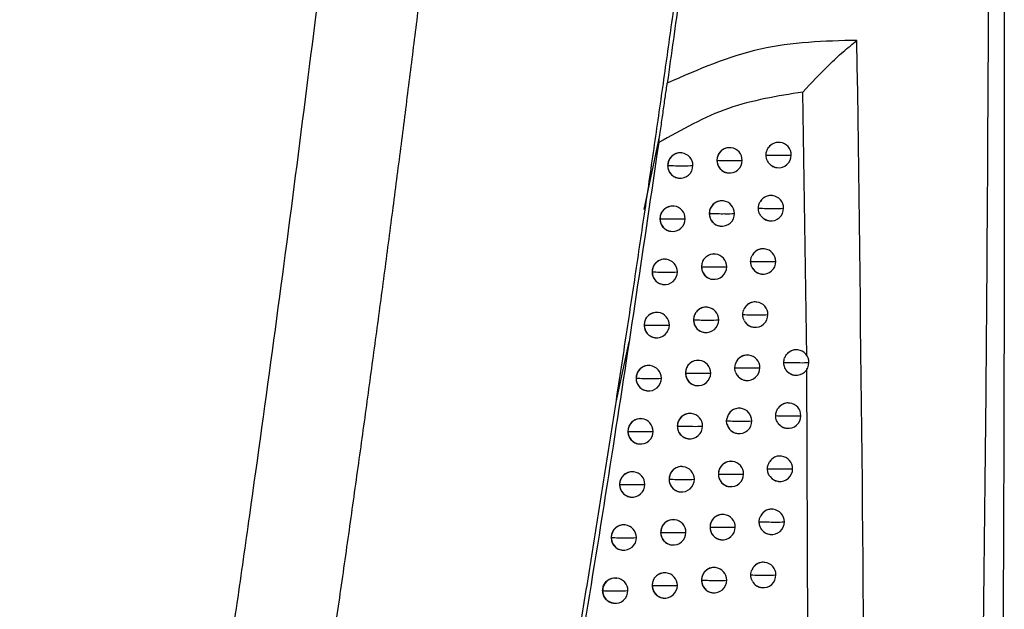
# Model space of a CAD drawing. Header units: millimetres. Extents: x 12 to 1209, y -252 to 1182.
# Tile 64 of 162: x 226 to 264, y 402 to 426. Entities that reach past the tile are written whole.
import ezdxf

# ---------------------------------------------------------------- set-up
doc = ezdxf.new("R2010")
doc.units = ezdxf.units.MM

msp = doc.modelspace()

# ---------------------------------------------------------------- linework, layer by layer
at = {"color": 7, "linetype": 'Continuous', "lineweight": 25}
for p, q in [((256.557, 412.373), (256.399, 422.787)), ((250.143, 418.161), (250.762, 421.088)), ((253.571, 420.594), (253.562, 420.595)), ((255.505, 420.801), (255.495, 420.802)), ((251.629, 420.387), (251.62, 420.388)), ((253.017, 420.097), (253.017, 420.097)), ((251.072, 419.891), (251.075, 419.891)), ((255.38, 419.809), (255.386, 419.808)), ((251.503, 419.395), (251.51, 419.395)), ((253.446, 419.602), (253.452, 419.601)), ((255.203, 418.703), (255.194, 418.704)), ((251.324, 418.29), (251.316, 418.291)), ((253.267, 418.496), (253.259, 418.497)), ((250.767, 417.793), (250.77, 417.793)), ((252.713, 417.999), (252.713, 417.999)), ((253.142, 417.504), (253.148, 417.503)), ((255.078, 417.711), (255.084, 417.71)), ((251.199, 417.297), (251.205, 417.297)), ((254.896, 416.605), (254.888, 416.607)), ((251.015, 416.192), (251.006, 416.193)), ((252.96, 416.398), (252.951, 416.399)), ((252.405, 415.902), (252.406, 415.902)), ((250.458, 415.696), (250.461, 415.696)), ((254.772, 415.613), (254.777, 415.613)), ((250.889, 415.2), (250.896, 415.199)), ((252.834, 415.406), (252.841, 415.405)), ((252.647, 414.302), (252.639, 414.303)), ((254.586, 414.509), (254.577, 414.51)), ((250.701, 414.096), (250.693, 414.097)), ((250.144, 413.6), (250.147, 413.599)), ((252.092, 413.805), (252.093, 413.805)), ((254.461, 413.516), (254.467, 413.516)), ((250.576, 413.104), (250.582, 413.103)), ((252.522, 413.309), (252.528, 413.309)), ((249.539, 412.942), (249.034, 410.557)), ((254.27, 412.412), (254.261, 412.413)), ((256.202, 412.62), (256.193, 412.621)), ((250.383, 412), (250.375, 412.001)), ((252.33, 412.206), (252.322, 412.207)), ((253.717, 411.916), (253.741, 412.071)), ((251.775, 411.709), (251.776, 411.709)), ((256.077, 411.628), (256.083, 411.627)), ((256.651, 389.824), (256.562, 411.89)), ((249.826, 411.504), (249.829, 411.503)), ((252.205, 411.213), (252.211, 411.213)), ((254.145, 411.42), (254.151, 411.419)), ((250.257, 411.008), (250.264, 411.007)), ((255.884, 410.524), (255.875, 410.525)), ((252.009, 410.11), (252.001, 410.111)), ((253.95, 410.317), (253.941, 410.318)), ((250.06, 409.904), (250.052, 409.905)), ((251.453, 409.614), (251.455, 409.614)), ((253.396, 409.821), (253.402, 409.895)), ((253.412, 409.693), (253.396, 409.821)), ((249.503, 409.408), (249.506, 409.408)), ((253.825, 409.325), (253.831, 409.324)), ((255.759, 409.532), (255.765, 409.531)), ((249.935, 408.912), (249.941, 408.912)), ((251.884, 409.118), (251.89, 409.117)), ((255.561, 408.429), (255.552, 408.43)), ((253.626, 408.222), (253.617, 408.223)), ((249.733, 407.81), (249.725, 407.811)), ((251.683, 408.015), (251.675, 408.016)), ((253.071, 407.725), (253.072, 407.725)), ((249.175, 407.314), (249.179, 407.314)), ((251.127, 407.519), (251.129, 407.519)), ((255.436, 407.437), (255.442, 407.436)), ((251.558, 407.023), (251.564, 407.023)), ((253.5, 407.23), (253.507, 407.229)), ((249.607, 406.818), (249.614, 406.817)), ((253.297, 406.128), (253.288, 406.129)), ((255.233, 406.335), (255.224, 406.336)), ((249.401, 405.716), (249.393, 405.717)), ((251.353, 405.922), (251.344, 405.923)), ((250.796, 405.425), (250.799, 405.425)), ((252.742, 405.631), (252.743, 405.631)), ((255.108, 405.343), (255.114, 405.342)), ((248.843, 405.22), (248.847, 405.22)), ((253.171, 405.136), (253.178, 405.135)), ((249.276, 404.724), (249.282, 404.723)), ((251.227, 404.929), (251.234, 404.929)), ((254.901, 404.241), (254.892, 404.242)), ((251.018, 403.828), (251.009, 403.829)), ((252.963, 404.034), (252.954, 404.035)), ((249.065, 403.623), (249.057, 403.624)), ((252.408, 403.538), (252.409, 403.538)), ((248.507, 403.127), (248.511, 403.127)), ((250.461, 403.332), (250.464, 403.332)), ((252.838, 403.042), (252.844, 403.041)), ((254.776, 403.249), (254.782, 403.248)), ((248.94, 402.631), (248.946, 402.63)), ((250.892, 402.836), (250.899, 402.835))]:
    msp.add_line(p, q, dxfattribs=at)
at = {"color": 7, "linetype": 'Continuous', "lineweight": 25, "flags": 128}
msp.add_lwpolyline([(248.511, 403.127), (248.511, 403.127), (248.511, 403.127), (248.511, 403.127), (248.511, 403.127), (248.511, 403.127), (248.511, 403.127), (248.511, 403.127), (248.511, 403.127)], dxfattribs=at)
at = {"color": 7, "linetype": 'Continuous', "lineweight": 25}
for centre, radius, start, end in [((253.514, 420.1), 0.497, 83.4434, 180.2093), ((253.511, 420.097), 0.5, 359.8327, 83.1656), ((255.447, 420.311), 0.493, 83.2671, 144.4878), ((255.445, 420.305), 0.5, 359.8294, 83.1656), ((251.572, 419.893), 0.497, 83.4435, 180.2259), ((251.569, 419.891), 0.5, 359.845, 83.1656), ((253.525, 439.036), 18.945, 268.4638, 270.3353), ((253.522, 420.096), 0.505, 179.7826, 179.8513), ((253.513, 420.093), 0.496, 179.5404, 262.9184), ((253.511, 420.097), 0.5, 263.1656, 359.8327), ((253.747, 426.623), 6.532, 269.0251, 272.322), ((255.477, 442.395), 22.096, 268.6405, 270.2743), ((255.445, 420.305), 0.5, 263.1656, 359.8294), ((255.691, 427.074), 6.775, 269.0873, 272.1519), ((251.569, 437.585), 17.7, 268.3983, 270.3575), ((251.58, 419.89), 0.505, 179.7991, 179.8513), ((251.571, 419.887), 0.496, 179.5403, 262.9184), ((251.569, 419.891), 0.5, 263.1656, 359.845), ((251.794, 426.463), 6.579, 269.0044, 272.396), ((255.444, 420.296), 0.491, 221.3214, 263.1339), ((255.145, 418.213), 0.494, 83.287, 147.7579), ((255.143, 418.207), 0.5, 359.8281, 83.1656), ((251.267, 417.795), 0.497, 83.4436, 180.2284), ((251.264, 417.793), 0.5, 359.8464, 83.1656), ((253.211, 418.002), 0.497, 83.4434, 180.2115), ((253.208, 417.999), 0.5, 359.833, 83.1656), ((255.172, 439.433), 21.232, 268.5937, 270.2882), ((255.143, 418.207), 0.5, 263.1656, 359.8281), ((255.387, 424.859), 6.659, 269.0659, 272.2066), ((251.263, 435.219), 17.432, 268.3805, 270.3627), ((251.275, 417.792), 0.505, 179.8016, 179.8513), ((251.266, 417.789), 0.496, 179.5403, 262.9184), ((251.264, 417.793), 0.5, 263.1656, 359.8464), ((251.488, 424.343), 6.557, 268.9966, 272.4187), ((253.219, 436.517), 18.524, 268.4361, 270.3427), ((253.219, 417.998), 0.505, 179.7847, 179.8513), ((253.21, 417.995), 0.496, 179.5404, 262.9184), ((253.208, 417.999), 0.5, 263.1656, 359.833), ((253.441, 424.465), 6.473, 269.0111, 272.3595), ((255.143, 418.198), 0.491, 218.0454, 263.1227), ((254.839, 416.114), 0.494, 83.3126, 151.5845), ((254.837, 416.109), 0.5, 359.8272, 83.1656), ((250.958, 415.698), 0.497, 83.4436, 180.231), ((250.955, 415.696), 0.5, 359.848, 83.1656), ((252.903, 415.904), 0.497, 83.4434, 180.2137), ((252.9, 415.902), 0.5, 359.8336, 83.1656), ((252.909, 434.036), 18.14, 268.4102, 270.3498), ((252.911, 415.901), 0.505, 179.7869, 179.8513), ((252.902, 415.898), 0.496, 179.5403, 262.9184), ((252.9, 415.902), 0.5, 263.1656, 359.8336), ((253.132, 422.317), 6.422, 268.9984, 272.3943), ((254.862, 436.551), 20.448, 268.5484, 270.302), ((254.836, 416.101), 0.492, 214.2221, 263.1071), ((254.837, 416.109), 0.5, 263.1656, 359.8272), ((255.079, 422.659), 6.556, 269.046, 272.2579), ((250.951, 432.877), 17.187, 268.3642, 270.3676), ((250.966, 415.694), 0.505, 179.8042, 179.8513), ((250.957, 415.692), 0.496, 179.5403, 262.9184), ((250.955, 415.696), 0.5, 263.1656, 359.848), ((251.177, 422.229), 6.54, 268.9898, 272.4392), ((252.59, 413.808), 0.497, 83.4435, 180.216), ((252.588, 413.805), 0.5, 359.8344, 83.1656), ((254.528, 414.017), 0.495, 83.3468, 156.2234), ((254.526, 414.012), 0.5, 359.8266, 83.1656), ((250.644, 413.602), 0.497, 83.4436, 180.2337), ((250.642, 413.599), 0.5, 359.8497, 83.1656), ((254.547, 433.74), 19.734, 268.5048, 270.3156), ((254.526, 414.012), 0.5, 263.1656, 359.8266), ((254.766, 420.473), 6.467, 269.0275, 272.306), ((250.636, 430.557), 16.964, 268.3494, 270.3721), ((250.652, 413.598), 0.505, 179.8068, 179.8513), ((250.643, 413.595), 0.496, 179.5403, 262.9184), ((250.642, 413.599), 0.5, 263.1656, 359.8497), ((250.862, 420.121), 6.529, 268.9839, 272.4574), ((252.594, 431.588), 17.79, 268.386, 270.3564), ((252.599, 413.804), 0.505, 179.7893, 179.8513), ((252.589, 413.801), 0.496, 179.5403, 262.9184), ((252.588, 413.805), 0.5, 263.1656, 359.8344), ((252.818, 420.177), 6.379, 268.9867, 272.4263), ((254.526, 414.005), 0.493, 209.5962, 263.0842), ((254.213, 411.92), 0.496, 83.3958, 162.233), ((254.211, 411.916), 0.5, 359.8263, 83.1656), ((256.144, 412.13), 0.493, 83.2511, 141.5867), ((256.143, 412.123), 0.5, 359.8262, 83.1656), ((250.326, 411.506), 0.497, 83.4436, 180.2363), ((250.323, 411.503), 0.5, 359.8515, 83.1656), ((252.274, 411.712), 0.497, 83.4435, 180.2185), ((252.271, 411.709), 0.5, 359.8354, 83.1656), ((256.178, 434.48), 22.362, 268.649, 270.2684), ((256.143, 412.123), 0.5, 263.1656, 359.8262), ((256.39, 418.827), 6.71, 269.0835, 272.1569), ((252.275, 429.172), 17.47, 268.3636, 270.3627), ((252.282, 411.708), 0.505, 179.7917, 179.8513), ((252.273, 411.705), 0.496, 179.5403, 262.9184), ((252.271, 411.709), 0.5, 263.1656, 359.8354), ((252.499, 418.044), 6.343, 268.9762, 272.4557), ((254.229, 430.992), 19.082, 268.4626, 270.3292), ((254.21, 411.909), 0.493, 203.5704, 263.0866), ((254.211, 411.916), 0.5, 263.1656, 359.8263), ((254.449, 418.298), 6.389, 269.0104, 272.351), ((256.142, 412.114), 0.491, 223.9557, 263.1414), ((250.316, 428.258), 16.761, 268.336, 270.3763), ((250.334, 411.502), 0.505, 179.8095, 179.8513), ((250.325, 411.499), 0.496, 179.5403, 262.9184), ((250.323, 411.503), 0.5, 263.1656, 359.8515), ((250.542, 418.019), 6.523, 268.9789, 272.4735), ((255.826, 410.034), 0.493, 83.2667, 144.4108), ((255.824, 410.028), 0.5, 359.8245, 83.1656), ((251.952, 409.616), 0.497, 83.4435, 180.221), ((251.949, 409.614), 0.5, 359.8366, 83.1656), ((253.893, 409.824), 0.496, 83.3804, 171.717), ((253.891, 409.82), 0.5, 359.8263, 83.1656), ((255.856, 431.468), 21.446, 268.5997, 270.2826), ((255.824, 410.028), 0.5, 263.1656, 359.8245), ((256.07, 416.604), 6.583, 269.0602, 272.216), ((250.003, 409.41), 0.497, 83.4436, 180.239), ((250.001, 409.408), 0.5, 359.8534, 83.1656), ((251.952, 426.785), 17.178, 268.3429, 270.3686), ((251.96, 409.612), 0.505, 179.7942, 179.8513), ((251.951, 409.61), 0.496, 179.5403, 262.9184), ((251.949, 409.614), 0.5, 263.1656, 359.8366), ((252.176, 415.919), 6.313, 268.9668, 272.4827), ((253.905, 428.299), 18.485, 268.4221, 270.3426), ((253.891, 409.814), 0.494, 194.1965, 263.0318), ((253.891, 409.82), 0.5, 263.1656, 359.8263), ((254.127, 416.135), 6.322, 268.9946, 272.3929), ((255.823, 410.019), 0.491, 221.0962, 263.1332), ((249.991, 425.978), 16.577, 268.3241, 270.3801), ((250.012, 409.407), 0.505, 179.8122, 179.8513), ((250.002, 409.404), 0.496, 179.5403, 262.9184), ((250.001, 409.408), 0.5, 263.1656, 359.8534), ((250.218, 415.923), 6.522, 268.9747, 272.4875), ((255.503, 407.939), 0.494, 83.2862, 147.6389), ((255.501, 407.933), 0.5, 359.8232, 83.1656), ((253.569, 407.728), 0.497, 83.4434, 180.2081), ((253.566, 407.725), 0.5, 359.8266, 83.1656), ((249.676, 407.316), 0.497, 83.4437, 180.2417), ((249.674, 407.314), 0.5, 359.8555, 83.1656), ((251.626, 407.521), 0.497, 83.4435, 180.2236), ((251.624, 407.519), 0.5, 359.838, 83.1656), ((253.578, 425.738), 18.019, 268.3893, 270.3524), ((253.577, 407.724), 0.505, 179.7813, 179.8513), ((253.568, 407.721), 0.496, 179.5404, 262.9184), ((253.566, 407.725), 0.5, 263.1656, 359.8266), ((253.8, 413.982), 6.263, 268.9801, 272.4318), ((255.529, 428.544), 20.617, 268.5521, 270.2968), ((255.501, 407.933), 0.5, 263.1656, 359.8232), ((255.745, 414.397), 6.471, 269.0385, 272.2715), ((249.662, 423.716), 16.409, 268.3136, 270.3836), ((249.684, 407.312), 0.505, 179.8149, 179.8513), ((249.675, 407.31), 0.496, 179.5403, 262.9184), ((249.674, 407.314), 0.5, 263.1656, 359.8555), ((249.889, 413.832), 6.526, 268.9714, 272.4995), ((251.624, 424.423), 16.91, 268.3238, 270.3742), ((251.634, 407.518), 0.505, 179.7968, 179.8513), ((251.625, 407.515), 0.496, 179.5403, 262.9184), ((251.624, 407.519), 0.5, 263.1656, 359.838), ((251.848, 413.801), 6.29, 268.9584, 272.5071), ((255.501, 407.924), 0.492, 217.8402, 263.122), ((253.24, 405.634), 0.497, 83.4434, 180.2103), ((253.237, 405.631), 0.5, 359.8272, 83.1656), ((255.176, 405.844), 0.494, 83.3114, 151.4099), ((255.174, 405.838), 0.5, 359.8223, 83.1656), ((249.345, 405.222), 0.497, 83.4437, 180.2444), ((249.342, 405.22), 0.5, 359.8576, 83.1656), ((251.296, 405.428), 0.497, 83.4435, 180.2263), ((251.293, 405.425), 0.5, 359.8395, 83.1656), ((255.198, 425.698), 19.865, 268.5061, 270.3108), ((255.174, 405.838), 0.5, 263.1656, 359.8223), ((255.415, 412.205), 6.373, 269.0183, 272.3237), ((251.291, 422.084), 16.666, 268.3063, 270.3793), ((251.304, 405.424), 0.505, 179.7995, 179.8513), ((251.295, 405.421), 0.496, 179.5403, 262.9184), ((251.293, 405.425), 0.5, 263.1656, 359.8395), ((251.516, 411.69), 6.272, 268.9509, 272.5292), ((253.239, 405.627), 0.496, 179.5404, 262.9184), ((253.247, 423.269), 17.644, 268.3624, 270.3597), ((253.248, 405.63), 0.505, 179.7836, 179.8513), ((253.237, 405.631), 0.5, 263.1656, 359.8272), ((253.47, 411.837), 6.213, 268.9668, 272.4679), ((255.173, 405.83), 0.492, 214.0489, 263.1063), ((249.328, 421.471), 16.258, 268.3043, 270.3868), ((249.353, 405.218), 0.505, 179.8176, 179.8513), ((249.344, 405.216), 0.496, 179.5403, 262.9184), ((249.342, 405.22), 0.5, 263.1656, 359.8576), ((249.556, 411.746), 6.534, 268.9688, 272.5096), ((254.844, 403.75), 0.495, 83.3449, 155.97), ((254.842, 403.745), 0.5, 359.8217, 83.1656), ((250.961, 403.334), 0.497, 83.4436, 180.229), ((250.958, 403.332), 0.5, 359.8412, 83.1656), ((252.906, 403.54), 0.497, 83.4434, 180.2127), ((252.903, 403.538), 0.5, 359.828, 83.1656), ((249.008, 403.129), 0.497, 83.4437, 180.2471), ((249.006, 403.127), 0.5, 359.8598, 83.1656), ((252.911, 420.833), 17.302, 268.3374, 270.3666), ((252.914, 403.537), 0.505, 179.7859, 179.8513), ((252.905, 403.534), 0.496, 179.5403, 262.9184), ((252.903, 403.538), 0.5, 263.1656, 359.828), ((253.134, 409.701), 6.171, 268.9547, 272.5013), ((254.863, 422.919), 19.18, 268.4617, 270.3247), ((254.841, 403.737), 0.493, 209.4767, 263.0836), ((254.842, 403.745), 0.5, 263.1656, 359.8217), ((255.081, 410.025), 6.287, 268.9995, 272.3726), ((248.991, 419.242), 16.122, 268.2964, 270.3897), ((249.007, 403.123), 0.496, 179.5403, 262.9184), ((249.006, 403.127), 0.5, 263.1656, 359.8598), ((249.218, 409.665), 6.546, 268.967, 272.5179), ((250.954, 419.768), 16.443, 268.2903, 270.3842), ((250.969, 403.331), 0.505, 179.8022, 179.8513), ((250.96, 403.328), 0.496, 179.5403, 262.9184), ((250.958, 403.332), 0.5, 263.1656, 359.8412), ((251.18, 409.584), 6.26, 268.9444, 272.5491)]:
    msp.add_arc(centre, radius, start, end, dxfattribs=at)
for points, knots in [([(225.523, 351.059), (225.737, 352.201), (226.167, 354.485), (226.798, 357.913), (227.42, 361.343), (228.032, 364.775), (228.634, 368.208), (229.226, 371.643), (229.808, 375.08), (230.379, 378.519), (230.941, 381.959), (231.493, 385.401), (232.035, 388.845), (232.567, 392.29), (233.089, 395.738), (233.6, 399.187), (234.102, 402.638), (234.758, 407.241), (235.552, 412.998), (236.465, 419.911), (237.337, 426.829), (238.169, 433.751), (238.961, 440.678), (239.712, 447.609), (240.425, 454.544), (240.866, 459.171), (241.087, 461.485)], [0, 0, 0, 0, 0.0312485, 0.062496, 0.0937428, 0.124989, 0.156235, 0.187481, 0.2187273, 0.2499741, 0.2812218, 0.3124705, 0.3437206, 0.3749723, 0.4062259, 0.4374817, 0.4687399, 0.5000007, 0.5625168, 0.6250241, 0.6875246, 0.7500205, 0.8125138, 0.8750068, 0.9375014, 1, 1, 1, 1]), ([(252.131, 430.956), (251.935, 429.497), (251.583, 426.892), (251.217, 424.29), (251.056, 423.145)], [0, 0, 0, 0, 0.560001, 1, 1, 1, 1]), ([(229.192, 349.153), (229.395, 350.221), (229.797, 352.346), (230.386, 355.521), (230.962, 358.667), (231.524, 361.783), (232.073, 364.871), (232.608, 367.929), (233.13, 370.958), (233.639, 373.958), (234.135, 376.928), (234.619, 379.869), (235.091, 382.781), (235.55, 385.663), (235.998, 388.515), (236.435, 391.338), (236.86, 394.131), (237.274, 396.894), (237.677, 399.627), (238.069, 402.331), (238.451, 405.004), (238.822, 407.648), (239.184, 410.262), (239.535, 412.845), (239.877, 415.399), (240.209, 417.922), (240.532, 420.416), (240.846, 422.879), (241.151, 425.312), (241.448, 427.715), (241.64, 429.307), (241.736, 430.098)], [0, 0, 0, 0, 0.039794, 0.079209, 0.118245, 0.156901, 0.195178, 0.233075, 0.270593, 0.307732, 0.344491, 0.380871, 0.416871, 0.452492, 0.487734, 0.522596, 0.557079, 0.591182, 0.624906, 0.658251, 0.691216, 0.723801, 0.756008, 0.787835, 0.819282, 0.85035, 0.881039, 0.911348, 0.941278, 0.970829, 1, 1, 1, 1]), ([(237.468, 348.738), (237.683, 349.721), (238.113, 351.682), (238.744, 354.619), (239.364, 357.541), (239.972, 360.449), (240.567, 363.342), (241.151, 366.221), (241.723, 369.086), (242.284, 371.936), (242.833, 374.772), (243.371, 377.593), (243.898, 380.399), (244.414, 383.191), (244.919, 385.968), (245.414, 388.73), (245.898, 391.478), (246.371, 394.21), (246.834, 396.928), (247.287, 399.631), (247.729, 402.32), (248.162, 404.993), (248.585, 407.651), (248.999, 410.294), (249.402, 412.923), (249.797, 415.536), (250.182, 418.134), (250.558, 420.717), (250.925, 423.285), (251.284, 425.838), (251.516, 427.535), (251.632, 428.381)], [0, 0, 0, 0, 0.037324, 0.074443, 0.111358, 0.148069, 0.184577, 0.220881, 0.256981, 0.292878, 0.328572, 0.364063, 0.399351, 0.434437, 0.46932, 0.504, 0.538478, 0.572754, 0.606828, 0.6407, 0.67437, 0.707838, 0.741105, 0.774171, 0.807035, 0.839698, 0.87216, 0.904421, 0.936481, 0.968341, 1, 1, 1, 1]), ([(261.386, 326.704), (261.697, 334.323), (262.302, 349.111), (262.939, 370.625), (263.376, 390.791), (263.644, 409.608), (263.705, 421.702), (263.735, 427.523)], [0, 0, 0, 0, 0.226828, 0.440242, 0.640242, 0.826828, 1, 1, 1, 1]), ([(264.341, 427.336), (264.343, 418.265), (264.349, 402.068), (264.152, 385.876), (264.065, 378.752)], [0, 0, 0, 0, 0.559992, 1, 1, 1, 1]), ([(258.537, 424.829), (257.255, 424.796), (254.688, 424.729), (252.268, 423.673), (251.056, 423.145)], [0, 0, 0, 0, 0.499109, 1, 1, 1, 1]), ([(256.399, 422.787), (256.742, 423.153), (257.257, 423.703), (257.988, 424.383), (258.354, 424.681), (258.537, 424.829)], [0, 0, 0, 0, 0.499513, 0.749942, 1, 1, 1, 1]), ([(257.278, 326.517), (257.704, 337.435), (258.557, 359.272), (258.976, 392.054), (258.683, 413.905), (258.537, 424.829)], [0, 0, 0, 0, 0.333315, 0.666677, 1, 1, 1, 1]), ([(250.72, 420.796), (250.751, 421.011), (250.813, 421.441), (250.9, 422.05), (250.985, 422.648), (251.032, 422.979), (251.056, 423.145)], [0, 0, 0, 0, 0.249614, 0.500011, 0.750441, 1, 1, 1, 1]), ([(256.399, 422.787), (255.405, 422.629), (253.414, 422.315), (251.619, 421.303), (250.72, 420.796)], [0, 0, 0, 0, 0.499259, 1, 1, 1, 1]), ([(250.72, 420.796), (250.13, 416.803), (248.925, 408.648), (246.885, 396.194), (244.698, 383.768), (242.348, 371.371), (239.857, 358.997), (238.023, 350.605), (237.088, 346.325)], [0, 0, 0, 0, 0.159936, 0.326587, 0.499955, 0.659745, 0.826426, 1, 1, 1, 1]), ([(253.562, 420.589), (253.525, 420.593), (253.433, 420.604), (253.289, 420.556), (253.152, 420.457), (253.056, 420.316), (253.02, 420.189), (253.017, 420.115), (253.017, 420.097)], [0, 0, 0, 0, 0.135923, 0.337154, 0.538156, 0.73838, 0.937643, 1, 1, 1, 1]), ([(254.953, 420.305), (254.958, 420.362), (254.967, 420.467), (255.021, 420.557), (255.045, 420.598)], [0, 0, 0, 0, 0.541193, 1, 1, 1, 1]), ([(255.495, 420.797), (255.472, 420.801), (255.401, 420.813), (255.281, 420.784), (255.145, 420.716), (255.079, 420.638), (255.045, 420.598)], [0, 0, 0, 0, 0.131949, 0.421305, 0.705302, 1, 1, 1, 1]), ([(251.62, 420.385), (251.601, 420.388), (251.543, 420.397), (251.448, 420.381), (251.343, 420.343), (251.254, 420.284), (251.163, 420.191), (251.088, 420.059), (251.077, 419.944), (251.072, 419.891)], [0, 0, 0, 0, 0.0695498, 0.2117478, 0.3465991, 0.4741036, 0.5942627, 0.8116326, 1, 1, 1, 1]), ([(253.017, 420.097), (253.022, 420.042), (253.032, 419.93), (253.115, 419.78), (253.238, 419.669), (253.356, 419.61), (253.428, 419.608), (253.446, 419.608)], [0, 0, 0, 0, 0.230857, 0.4617, 0.692933, 0.925157, 1, 1, 1, 1]), ([(255.075, 419.972), (255.044, 420.015), (254.995, 420.085), (254.959, 420.202), (254.955, 420.27), (254.953, 420.305)], [0, 0, 0, 0, 0.443022, 0.70742, 1, 1, 1, 1]), ([(251.072, 419.891), (251.078, 419.835), (251.089, 419.716), (251.169, 419.582), (251.261, 419.491), (251.35, 419.437), (251.432, 419.404), (251.486, 419.4), (251.504, 419.399)], [0, 0, 0, 0, 0.232853, 0.490135, 0.628647, 0.773374, 0.924324, 1, 1, 1, 1]), ([(255.075, 419.972), (255.109, 419.939), (255.182, 419.87), (255.293, 419.818), (255.363, 419.815), (255.38, 419.814)], [0, 0, 0, 0, 0.396722, 0.850711, 1, 1, 1, 1]), ([(255.193, 418.698), (255.165, 418.702), (255.086, 418.714), (254.959, 418.679), (254.823, 418.602), (254.76, 418.519), (254.727, 418.476)], [0, 0, 0, 0, 0.157166, 0.43824, 0.713506, 1, 1, 1, 1]), ([(251.315, 418.287), (251.296, 418.29), (251.239, 418.299), (251.143, 418.284), (251.038, 418.245), (250.949, 418.186), (250.858, 418.094), (250.783, 417.961), (250.772, 417.847), (250.767, 417.793)], [0, 0, 0, 0, 0.069533, 0.211594, 0.34635, 0.473799, 0.593943, 0.811399, 1, 1, 1, 1]), ([(253.258, 418.493), (253.239, 418.496), (253.182, 418.505), (253.086, 418.49), (252.981, 418.451), (252.892, 418.391), (252.802, 418.299), (252.728, 418.166), (252.718, 418.052), (252.713, 417.999)], [0, 0, 0, 0, 0.069664, 0.212674, 0.348092, 0.47592, 0.596165, 0.813018, 1, 1, 1, 1]), ([(254.65, 418.207), (254.654, 418.258), (254.662, 418.354), (254.707, 418.437), (254.727, 418.476)], [0, 0, 0, 0, 0.534169, 1, 1, 1, 1]), ([(254.756, 417.895), (254.728, 417.938), (254.666, 418.032), (254.656, 418.145), (254.65, 418.207)], [0, 0, 0, 0, 0.452411, 1, 1, 1, 1]), ([(250.767, 417.793), (250.773, 417.737), (250.784, 417.618), (250.864, 417.483), (250.957, 417.393), (251.045, 417.339), (251.128, 417.306), (251.181, 417.302), (251.199, 417.301)], [0, 0, 0, 0, 0.233604, 0.491139, 0.629586, 0.774119, 0.924744, 1, 1, 1, 1]), ([(252.713, 417.999), (252.718, 417.944), (252.729, 417.826), (252.807, 417.693), (252.899, 417.602), (252.987, 417.547), (253.07, 417.513), (253.124, 417.508), (253.143, 417.507)], [0, 0, 0, 0, 0.228646, 0.484503, 0.62337, 0.769181, 0.921947, 1, 1, 1, 1]), ([(254.756, 417.895), (254.789, 417.86), (254.859, 417.784), (254.976, 417.724), (255.054, 417.719), (255.079, 417.717)], [0, 0, 0, 0, 0.3785, 0.806873, 1, 1, 1, 1]), ([(254.887, 416.601), (254.852, 416.605), (254.765, 416.615), (254.63, 416.572), (254.494, 416.486), (254.435, 416.396), (254.404, 416.35)], [0, 0, 0, 0, 0.183329, 0.455604, 0.721941, 1, 1, 1, 1]), ([(251.006, 416.189), (250.987, 416.193), (250.93, 416.202), (250.834, 416.186), (250.729, 416.148), (250.64, 416.089), (250.549, 415.997), (250.474, 415.864), (250.463, 415.749), (250.458, 415.696)], [0, 0, 0, 0, 0.0695177, 0.211436, 0.3460915, 0.4734834, 0.5936115, 0.8111564, 1, 1, 1, 1]), ([(252.951, 416.396), (252.932, 416.399), (252.874, 416.408), (252.778, 416.392), (252.673, 416.354), (252.584, 416.294), (252.494, 416.201), (252.42, 416.069), (252.41, 415.955), (252.405, 415.902)], [0, 0, 0, 0, 0.069638, 0.212526, 0.34786, 0.475642, 0.595876, 0.812811, 1, 1, 1, 1]), ([(254.344, 416.11), (254.347, 416.154), (254.353, 416.238), (254.388, 416.314), (254.404, 416.35)], [0, 0, 0, 0, 0.526727, 1, 1, 1, 1]), ([(252.405, 415.902), (252.41, 415.846), (252.421, 415.729), (252.499, 415.595), (252.591, 415.504), (252.679, 415.449), (252.762, 415.415), (252.816, 415.411), (252.835, 415.41)], [0, 0, 0, 0, 0.229058, 0.485056, 0.623886, 0.769585, 0.922163, 1, 1, 1, 1]), ([(254.43, 415.824), (254.406, 415.865), (254.356, 415.952), (254.348, 416.055), (254.344, 416.11)], [0, 0, 0, 0, 0.461129, 1, 1, 1, 1]), ([(254.43, 415.824), (254.462, 415.785), (254.529, 415.703), (254.653, 415.632), (254.74, 415.623), (254.772, 415.619)], [0, 0, 0, 0, 0.3602875, 0.7634142, 1, 1, 1, 1]), ([(250.458, 415.696), (250.463, 415.639), (250.475, 415.52), (250.555, 415.385), (250.648, 415.295), (250.736, 415.242), (250.819, 415.209), (250.872, 415.205), (250.89, 415.203)], [0, 0, 0, 0, 0.234439, 0.492255, 0.630632, 0.77495, 0.925216, 1, 1, 1, 1]), ([(252.638, 414.299), (252.619, 414.302), (252.562, 414.311), (252.466, 414.296), (252.361, 414.257), (252.272, 414.197), (252.182, 414.105), (252.107, 413.972), (252.097, 413.858), (252.092, 413.805)], [0, 0, 0, 0, 0.0696134, 0.2123792, 0.3476283, 0.4753626, 0.5955856, 0.8126017, 1, 1, 1, 1]), ([(254.577, 414.506), (254.546, 414.51), (254.483, 414.516), (254.399, 414.499), (254.336, 414.477), (254.254, 414.436), (254.154, 414.36), (254.101, 414.263), (254.075, 414.216)], [0, 0, 0, 0, 0.150409, 0.305549, 0.413796, 0.475056, 0.750595, 1, 1, 1, 1]), ([(250.692, 414.093), (250.673, 414.096), (250.616, 414.105), (250.52, 414.09), (250.415, 414.051), (250.326, 413.993), (250.235, 413.9), (250.16, 413.767), (250.149, 413.653), (250.144, 413.6)], [0, 0, 0, 0, 0.069504, 0.211272, 0.345822, 0.473153, 0.593264, 0.810901, 1, 1, 1, 1]), ([(254.032, 414.013), (254.034, 414.049), (254.038, 414.119), (254.063, 414.185), (254.075, 414.216)], [0, 0, 0, 0, 0.5188654, 1, 1, 1, 1]), ([(254.098, 413.761), (254.08, 413.799), (254.041, 413.878), (254.036, 413.966), (254.032, 414.013)], [0, 0, 0, 0, 0.470584, 1, 1, 1, 1]), ([(250.144, 413.6), (250.149, 413.542), (250.161, 413.423), (250.242, 413.288), (250.335, 413.198), (250.423, 413.145), (250.506, 413.112), (250.558, 413.108), (250.576, 413.107)], [0, 0, 0, 0, 0.235372, 0.493503, 0.631801, 0.77588, 0.925747, 1, 1, 1, 1]), ([(252.092, 413.805), (252.097, 413.75), (252.108, 413.632), (252.186, 413.498), (252.278, 413.407), (252.367, 413.352), (252.45, 413.319), (252.504, 413.314), (252.522, 413.313)], [0, 0, 0, 0, 0.229509, 0.485661, 0.624451, 0.770029, 0.922404, 1, 1, 1, 1]), ([(254.098, 413.761), (254.127, 413.718), (254.19, 413.627), (254.297, 413.562), (254.382, 413.532), (254.423, 413.52), (254.453, 413.518), (254.461, 413.518)], [0, 0, 0, 0, 0.34127, 0.718427, 0.800224, 0.947674, 1, 1, 1, 1]), ([(254.261, 412.413), (254.225, 412.415), (254.156, 412.419), (254.048, 412.394), (253.928, 412.337), (253.808, 412.229), (253.763, 412.122), (253.741, 412.071)], [0, 0, 0, 0, 0.165385, 0.307909, 0.496092, 0.758837, 1, 1, 1, 1]), ([(255.651, 412.124), (255.657, 412.186), (255.668, 412.3), (255.73, 412.394), (255.758, 412.437)], [0, 0, 0, 0, 0.547811, 1, 1, 1, 1]), ([(256.193, 412.619), (256.186, 412.62), (256.133, 412.633), (256.046, 412.619), (255.932, 412.582), (255.837, 412.525), (255.783, 412.465), (255.758, 412.437)], [0, 0, 0, 0, 0.03868, 0.337969, 0.519812, 0.772396, 1, 1, 1, 1]), ([(250.374, 411.997), (250.355, 412), (250.298, 412.009), (250.202, 411.994), (250.097, 411.956), (250.008, 411.897), (249.917, 411.805), (249.841, 411.672), (249.831, 411.557), (249.826, 411.504)], [0, 0, 0, 0, 0.069491, 0.211101, 0.345539, 0.472805, 0.592897, 0.810631, 1, 1, 1, 1]), ([(252.321, 412.203), (252.303, 412.206), (252.245, 412.215), (252.149, 412.199), (252.044, 412.161), (251.955, 412.102), (251.865, 412.009), (251.79, 411.876), (251.78, 411.762), (251.775, 411.709)], [0, 0, 0, 0, 0.069584, 0.212226, 0.34739, 0.475077, 0.595289, 0.812388, 1, 1, 1, 1]), ([(255.788, 411.774), (255.754, 411.818), (255.699, 411.889), (255.658, 412.013), (255.653, 412.086), (255.651, 412.124)], [0, 0, 0, 0, 0.436009, 0.702174, 1, 1, 1, 1]), ([(251.775, 411.709), (251.78, 411.653), (251.791, 411.535), (251.87, 411.402), (251.962, 411.311), (252.05, 411.256), (252.133, 411.223), (252.187, 411.218), (252.205, 411.217)], [0, 0, 0, 0, 0.230004, 0.486325, 0.625071, 0.770518, 0.922673, 1, 1, 1, 1]), ([(253.759, 411.712), (253.747, 411.743), (253.722, 411.809), (253.718, 411.88), (253.717, 411.916)], [0, 0, 0, 0, 0.480974, 1, 1, 1, 1]), ([(253.759, 411.712), (253.785, 411.663), (253.841, 411.562), (253.971, 411.47), (254.078, 411.428), (254.132, 411.423), (254.145, 411.422)], [0, 0, 0, 0, 0.321302, 0.671402, 0.920497, 1, 1, 1, 1]), ([(255.788, 411.774), (255.837, 411.734), (255.918, 411.668), (256.025, 411.629), (256.072, 411.63), (256.077, 411.63)], [0, 0, 0, 0, 0.570872, 0.947886, 1, 1, 1, 1]), ([(249.826, 411.504), (249.831, 411.446), (249.843, 411.326), (249.924, 411.192), (250.017, 411.102), (250.105, 411.049), (250.188, 411.016), (250.24, 411.012), (250.258, 411.011)], [0, 0, 0, 0, 0.236421, 0.494905, 0.633114, 0.776927, 0.926346, 1, 1, 1, 1]), ([(255.874, 410.52), (255.852, 410.523), (255.781, 410.536), (255.66, 410.507), (255.525, 410.439), (255.458, 410.361), (255.425, 410.321)], [0, 0, 0, 0, 0.130386, 0.420258, 0.704913, 1, 1, 1, 1]), ([(252, 410.107), (251.981, 410.11), (251.924, 410.12), (251.828, 410.104), (251.723, 410.066), (251.634, 410.006), (251.543, 409.914), (251.469, 409.781), (251.458, 409.667), (251.453, 409.614)], [0, 0, 0, 0, 0.069565, 0.212079, 0.347155, 0.474791, 0.59499, 0.812171, 1, 1, 1, 1]), ([(253.941, 410.315), (253.93, 410.317), (253.882, 410.326), (253.8, 410.316), (253.685, 410.283), (253.561, 410.207), (253.447, 410.072), (253.417, 409.953), (253.402, 409.895)], [0, 0, 0, 0, 0.045114, 0.196761, 0.327106, 0.523227, 0.769578, 1, 1, 1, 1]), ([(255.332, 410.028), (255.337, 410.085), (255.346, 410.191), (255.4, 410.28), (255.425, 410.321)], [0, 0, 0, 0, 0.541264, 1, 1, 1, 1]), ([(255.453, 409.696), (255.422, 409.74), (255.373, 409.809), (255.338, 409.926), (255.334, 409.993), (255.332, 410.028)], [0, 0, 0, 0, 0.4437156, 0.7079391, 1, 1, 1, 1]), ([(250.052, 409.902), (250.033, 409.905), (249.975, 409.914), (249.879, 409.899), (249.775, 409.861), (249.685, 409.802), (249.594, 409.71), (249.518, 409.577), (249.508, 409.462), (249.503, 409.408)], [0, 0, 0, 0, 0.06948, 0.210919, 0.345238, 0.472434, 0.592504, 0.810341, 1, 1, 1, 1]), ([(251.453, 409.614), (251.458, 409.558), (251.469, 409.44), (251.548, 409.306), (251.64, 409.215), (251.729, 409.161), (251.812, 409.127), (251.866, 409.123), (251.884, 409.121)], [0, 0, 0, 0, 0.23055, 0.487056, 0.625755, 0.771058, 0.922972, 1, 1, 1, 1]), ([(253.412, 409.693), (253.432, 409.637), (253.475, 409.522), (253.602, 409.402), (253.726, 409.341), (253.8, 409.33), (253.825, 409.326)], [0, 0, 0, 0, 0.296716, 0.613844, 0.865552, 1, 1, 1, 1]), ([(255.453, 409.696), (255.487, 409.664), (255.559, 409.594), (255.671, 409.541), (255.741, 409.538), (255.759, 409.537)], [0, 0, 0, 0, 0.394466, 0.846508, 1, 1, 1, 1]), ([(249.503, 409.408), (249.508, 409.351), (249.52, 409.23), (249.602, 409.096), (249.695, 409.006), (249.783, 408.953), (249.865, 408.921), (249.918, 408.917), (249.935, 408.915)], [0, 0, 0, 0, 0.237606, 0.496487, 0.634598, 0.77811, 0.927027, 1, 1, 1, 1]), ([(255.551, 408.424), (255.523, 408.428), (255.445, 408.44), (255.318, 408.406), (255.182, 408.329), (255.118, 408.246), (255.086, 408.203)], [0, 0, 0, 0, 0.155356, 0.437031, 0.713026, 1, 1, 1, 1]), ([(253.617, 408.219), (253.598, 408.222), (253.54, 408.232), (253.447, 408.216), (253.327, 408.173), (253.226, 408.099), (253.15, 408.003), (253.089, 407.887), (253.078, 407.789), (253.071, 407.725)], [0, 0, 0, 0, 0.069683, 0.212534, 0.3378, 0.534811, 0.656067, 0.774171, 1, 1, 1, 1]), ([(255.008, 407.933), (255.012, 407.984), (255.02, 408.08), (255.065, 408.164), (255.086, 408.203)], [0, 0, 0, 0, 0.534325, 1, 1, 1, 1]), ([(249.724, 407.807), (249.706, 407.81), (249.648, 407.82), (249.552, 407.804), (249.447, 407.766), (249.358, 407.708), (249.267, 407.615), (249.191, 407.482), (249.18, 407.368), (249.175, 407.314)], [0, 0, 0, 0, 0.069469, 0.210725, 0.344913, 0.472032, 0.59208, 0.810027, 1, 1, 1, 1]), ([(251.674, 408.013), (251.655, 408.016), (251.598, 408.025), (251.502, 408.009), (251.397, 407.971), (251.308, 407.912), (251.217, 407.819), (251.142, 407.687), (251.132, 407.572), (251.127, 407.519)], [0, 0, 0, 0, 0.0695466, 0.2119309, 0.3469153, 0.4744996, 0.5946851, 0.8119495, 1, 1, 1, 1]), ([(253.071, 407.725), (253.078, 407.661), (253.088, 407.563), (253.15, 407.447), (253.226, 407.35), (253.329, 407.278), (253.431, 407.239), (253.483, 407.234), (253.501, 407.233)], [0, 0, 0, 0, 0.264624, 0.401453, 0.540929, 0.779651, 0.922874, 1, 1, 1, 1]), ([(255.112, 407.623), (255.085, 407.665), (255.024, 407.759), (255.014, 407.872), (255.008, 407.933)], [0, 0, 0, 0, 0.452993, 1, 1, 1, 1]), ([(249.175, 407.314), (249.181, 407.256), (249.193, 407.135), (249.275, 407), (249.369, 406.911), (249.457, 406.858), (249.539, 406.827), (249.591, 406.822), (249.608, 406.821)], [0, 0, 0, 0, 0.238953, 0.498286, 0.636285, 0.779456, 0.927803, 1, 1, 1, 1]), ([(251.127, 407.519), (251.132, 407.463), (251.143, 407.345), (251.222, 407.211), (251.315, 407.12), (251.403, 407.066), (251.486, 407.033), (251.54, 407.028), (251.558, 407.027)], [0, 0, 0, 0, 0.231154, 0.487864, 0.626511, 0.771656, 0.923307, 1, 1, 1, 1]), ([(255.112, 407.623), (255.145, 407.587), (255.216, 407.512), (255.333, 407.451), (255.412, 407.445), (255.437, 407.443)], [0, 0, 0, 0, 0.376592, 0.803431, 1, 1, 1, 1]), ([(253.288, 406.125), (253.269, 406.128), (253.211, 406.137), (253.115, 406.122), (253.01, 406.083), (252.921, 406.023), (252.831, 405.93), (252.757, 405.798), (252.747, 405.684), (252.742, 405.631)], [0, 0, 0, 0, 0.069648, 0.212747, 0.348231, 0.476101, 0.596362, 0.813171, 1, 1, 1, 1]), ([(255.224, 406.33), (255.189, 406.334), (255.103, 406.345), (254.968, 406.302), (254.832, 406.216), (254.772, 406.126), (254.742, 406.08)], [0, 0, 0, 0, 0.181238, 0.454214, 0.721358, 1, 1, 1, 1]), ([(249.393, 405.713), (249.374, 405.716), (249.316, 405.726), (249.221, 405.71), (249.116, 405.672), (249.026, 405.614), (248.935, 405.522), (248.859, 405.389), (248.848, 405.274), (248.843, 405.22)], [0, 0, 0, 0, 0.0694596, 0.210513, 0.3445584, 0.4715931, 0.5916148, 0.8096814, 1, 1, 1, 1]), ([(251.344, 405.919), (251.325, 405.922), (251.267, 405.931), (251.172, 405.916), (251.067, 405.877), (250.977, 405.818), (250.886, 405.725), (250.812, 405.593), (250.801, 405.478), (250.796, 405.425)], [0, 0, 0, 0, 0.06953, 0.21178, 0.34667, 0.474201, 0.594372, 0.811721, 1, 1, 1, 1]), ([(254.68, 405.839), (254.684, 405.884), (254.689, 405.968), (254.725, 406.044), (254.742, 406.08)], [0, 0, 0, 0, 0.526974, 1, 1, 1, 1]), ([(254.766, 405.555), (254.743, 405.595), (254.693, 405.683), (254.685, 405.784), (254.68, 405.839)], [0, 0, 0, 0, 0.461588, 1, 1, 1, 1]), ([(250.796, 405.425), (250.801, 405.369), (250.813, 405.251), (250.892, 405.116), (250.985, 405.026), (251.073, 404.972), (251.156, 404.939), (251.21, 404.934), (251.228, 404.933)], [0, 0, 0, 0, 0.231824, 0.48876, 0.62735, 0.772322, 0.923682, 1, 1, 1, 1]), ([(252.742, 405.631), (252.747, 405.576), (252.758, 405.459), (252.835, 405.325), (252.927, 405.234), (253.015, 405.179), (253.099, 405.145), (253.153, 405.14), (253.172, 405.139)], [0, 0, 0, 0, 0.2276846, 0.4832185, 0.6221593, 0.7681987, 0.9213483, 1, 1, 1, 1]), ([(254.766, 405.555), (254.797, 405.516), (254.864, 405.434), (254.989, 405.362), (255.077, 405.352), (255.109, 405.349)], [0, 0, 0, 0, 0.35871, 0.760683, 1, 1, 1, 1]), ([(248.843, 405.22), (248.849, 405.162), (248.861, 405.041), (248.944, 404.905), (249.038, 404.816), (249.126, 404.764), (249.207, 404.733), (249.259, 404.728), (249.276, 404.727)], [0, 0, 0, 0, 0.2404932, 0.5003437, 0.6382143, 0.780997, 0.9286945, 1, 1, 1, 1]), ([(254.892, 404.239), (254.861, 404.242), (254.799, 404.249), (254.715, 404.232), (254.653, 404.21), (254.571, 404.17), (254.471, 404.095), (254.417, 403.997), (254.392, 403.951)], [0, 0, 0, 0, 0.150556, 0.30709, 0.414751, 0.473441, 0.750036, 1, 1, 1, 1]), ([(251.009, 403.826), (250.99, 403.829), (250.933, 403.838), (250.837, 403.822), (250.732, 403.784), (250.642, 403.725), (250.551, 403.632), (250.476, 403.5), (250.466, 403.385), (250.461, 403.332)], [0, 0, 0, 0, 0.069515, 0.211625, 0.346418, 0.473892, 0.594047, 0.811483, 1, 1, 1, 1]), ([(252.954, 404.032), (252.935, 404.035), (252.878, 404.044), (252.782, 404.028), (252.677, 403.989), (252.588, 403.93), (252.497, 403.837), (252.423, 403.705), (252.413, 403.591), (252.408, 403.538)], [0, 0, 0, 0, 0.0696223, 0.2125997, 0.3479987, 0.4758213, 0.5960715, 0.8129621, 1, 1, 1, 1]), ([(254.348, 403.745), (254.35, 403.782), (254.354, 403.853), (254.379, 403.919), (254.392, 403.951)], [0, 0, 0, 0, 0.519206, 1, 1, 1, 1]), ([(248.507, 403.127), (248.512, 403.181), (248.523, 403.296), (248.599, 403.429), (248.69, 403.521), (248.78, 403.579), (248.884, 403.617), (248.98, 403.633), (249.038, 403.623), (249.057, 403.62)], [0, 0, 0, 0, 0.190651, 0.40872, 0.528616, 0.65544, 0.789189, 0.929861, 1, 1, 1, 1]), ([(252.408, 403.538), (252.413, 403.483), (252.424, 403.365), (252.502, 403.232), (252.593, 403.141), (252.681, 403.085), (252.765, 403.052), (252.82, 403.047), (252.838, 403.046)], [0, 0, 0, 0, 0.228066, 0.483731, 0.622638, 0.768574, 0.921549, 1, 1, 1, 1]), ([(254.412, 403.495), (254.395, 403.532), (254.357, 403.611), (254.351, 403.699), (254.348, 403.745)], [0, 0, 0, 0, 0.470882, 1, 1, 1, 1]), ([(254.412, 403.495), (254.442, 403.452), (254.505, 403.361), (254.611, 403.296), (254.695, 403.265), (254.737, 403.253), (254.767, 403.252), (254.776, 403.251)], [0, 0, 0, 0, 0.340056, 0.716478, 0.794923, 0.940931, 1, 1, 1, 1]), ([(248.94, 402.634), (248.923, 402.635), (248.872, 402.639), (248.791, 402.67), (248.703, 402.722), (248.609, 402.811), (248.525, 402.946), (248.513, 403.068), (248.507, 403.127)], [0, 0, 0, 0, 0.069623, 0.216711, 0.35917, 0.497002, 0.757619, 1, 1, 1, 1]), ([(250.461, 403.332), (250.466, 403.276), (250.477, 403.157), (250.557, 403.023), (250.65, 402.933), (250.738, 402.878), (250.821, 402.845), (250.875, 402.841), (250.893, 402.839)], [0, 0, 0, 0, 0.232571, 0.489759, 0.628285, 0.773065, 0.924103, 1, 1, 1, 1])]:
    msp.add_open_spline(points, degree=3, knots=knots, dxfattribs=at)

doc.saveas('drawing.dxf')
